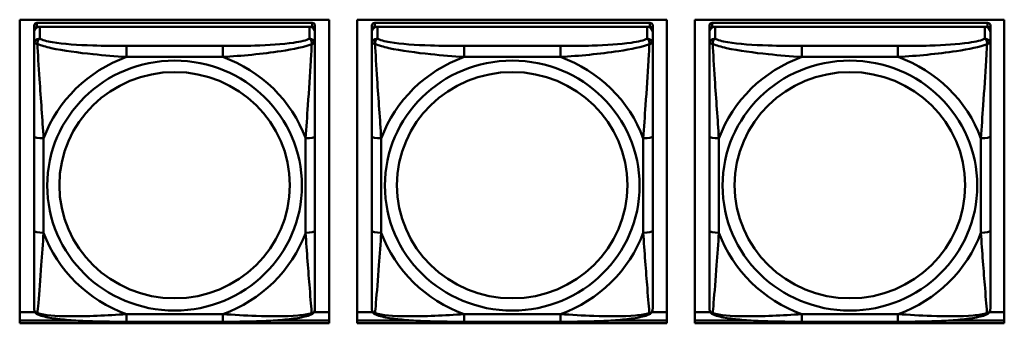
# Model space of a CAD drawing. Header units: inches. Extents: x 0.8 to 75.7, y -7.8 to 49.3.
# Tile 110 of 256: x 38.191 to 40.262, y 12.595 to 13.233. Entities that reach past the tile are written whole.
import ezdxf

# ---------------------------------------------------------------- set-up
doc = ezdxf.new("R2010")
doc.units = ezdxf.units.IN
doc.header["$MEASUREMENT"] = 0
doc.layers.add('Visible Edges(ROSSANSI)', color=7, linetype='Continuous', lineweight=50)
doc.layers.add('Visible Tangent Edges(ROSSANSI)', color=7, linetype='Continuous', lineweight=50)

msp = doc.modelspace()

# ---------------------------------------------------------------- linework, layer by layer
at = {"layer": 'Visible Edges(ROSSANSI)'}
for p, q in [((38.1914, 12.5946), (38.1914, 13.2333)), ((38.1914, 13.2333), (38.842, 13.2333)), ((38.842, 13.2333), (38.842, 12.5946)), ((38.9014, 12.5946), (38.9014, 13.2333)), ((38.9014, 13.2333), (39.552, 13.2333)), ((39.552, 13.2333), (39.552, 12.5946)), ((39.6114, 12.5946), (39.6114, 13.2333)), ((39.6114, 13.2333), (40.262, 13.2333)), ((40.262, 13.2333), (40.262, 12.5946)), ((38.2219, 13.2209), (38.2219, 13.2127)), ((38.2219, 13.2069), (38.2219, 13.2127)), ((38.8065, 13.2267), (38.2278, 13.2267)), ((38.2278, 13.2185), (38.8065, 13.2185)), ((38.8006, 13.2185), (38.2337, 13.2185)), ((38.8124, 13.2127), (38.8124, 13.2209)), ((38.8124, 13.2127), (38.8124, 13.2069)), ((38.9319, 13.2209), (38.9319, 13.2127)), ((38.9319, 13.2069), (38.9319, 13.2127)), ((39.5166, 13.2267), (38.9379, 13.2267)), ((38.9379, 13.2185), (39.5166, 13.2185)), ((39.5107, 13.2185), (38.9438, 13.2185)), ((39.5225, 13.2127), (39.5225, 13.2209)), ((39.5225, 13.2127), (39.5225, 13.2069)), ((39.642, 13.2209), (39.642, 13.2127)), ((39.642, 13.2069), (39.642, 13.2127)), ((40.2267, 13.2267), (39.6479, 13.2267)), ((39.6479, 13.2185), (40.2267, 13.2185)), ((40.2208, 13.2185), (39.6538, 13.2185)), ((40.2326, 13.2127), (40.2326, 13.2209)), ((40.2326, 13.2127), (40.2326, 13.2069)), ((38.2219, 13.2069), (38.2219, 13.1819)), ((38.8124, 13.1819), (38.8124, 13.2069)), ((38.9319, 13.2069), (38.9319, 13.1819)), ((39.5225, 13.1819), (39.5225, 13.2069)), ((39.642, 13.2069), (39.642, 13.1819)), ((40.2326, 13.1819), (40.2326, 13.2069)), ((38.2219, 12.9875), (38.2219, 12.7889)), ((38.8124, 12.7889), (38.8124, 12.9875)), ((38.9319, 12.9875), (38.9319, 12.7889)), ((39.5225, 12.7889), (39.5225, 12.9875)), ((39.642, 12.9875), (39.642, 12.7889)), ((40.2326, 12.7889), (40.2326, 12.9875)), ((38.1914, 12.6184), (38.2238, 12.6184)), ((38.8106, 12.6184), (38.842, 12.6184)), ((38.9014, 12.6184), (38.9338, 12.6184)), ((39.5206, 12.6184), (39.552, 12.6184)), ((39.6114, 12.6184), (39.6439, 12.6184)), ((40.2307, 12.6184), (40.262, 12.6184)), ((38.1914, 12.6007), (38.3058, 12.6007)), ((38.3058, 12.6007), (38.1914, 12.6007)), ((38.842, 12.5946), (38.1914, 12.5946)), ((38.6183, 12.5979), (38.416, 12.5979)), ((38.7285, 12.6007), (38.842, 12.6007)), ((38.842, 12.6007), (38.7285, 12.6007)), ((38.9014, 12.6007), (39.0159, 12.6007)), ((39.0159, 12.6007), (38.9014, 12.6007)), ((39.552, 12.5946), (38.9014, 12.5946)), ((39.3284, 12.5979), (39.1261, 12.5979)), ((39.4386, 12.6007), (39.552, 12.6007)), ((39.552, 12.6007), (39.4386, 12.6007)), ((39.6114, 12.6007), (39.7259, 12.6007)), ((39.7259, 12.6007), (39.6114, 12.6007)), ((40.262, 12.5946), (39.6114, 12.5946)), ((40.0384, 12.5979), (39.8361, 12.5979)), ((40.1486, 12.6007), (40.262, 12.6007)), ((40.262, 12.6007), (40.1486, 12.6007))]:
    msp.add_line(p, q, dxfattribs=at)
for centre, major_axis, start_param, end_param in [((38.2278, 13.2209), (-0.00591, 0), 4.712389, 6.283185), ((38.2337, 13.2069), (-0.0118, 0), 4.712389, 6.283185), ((38.2278, 13.2127), (-0.00591, 0), 4.712389, 6.283185), ((38.8006, 13.2069), (0.0118, 0), 0, 1.570796), ((38.8065, 13.2209), (0.00591, 0), 0, 1.570796), ((38.8065, 13.2127), (0.00591, 0), 0, 1.570796), ((38.9379, 13.2209), (-0.00591, 0), 4.712389, 6.283185), ((38.9438, 13.2069), (-0.0118, 0), 4.712389, 6.283185), ((38.9379, 13.2127), (-0.00591, 0), 4.712389, 6.283185), ((39.5107, 13.2069), (0.0118, 0), 0, 1.570796), ((39.5166, 13.2209), (0.00591, 0), 0, 1.570796), ((39.5166, 13.2127), (0.00591, 0), 0, 1.570796), ((39.6479, 13.2209), (-0.00591, 0), 4.712389, 6.283185), ((39.6538, 13.2069), (-0.0118, 0), 4.712389, 6.283185), ((39.6479, 13.2127), (-0.00591, 0), 4.712389, 6.283185), ((40.2208, 13.2069), (0.0118, 0), 0, 1.570796), ((40.2267, 13.2209), (0.00591, 0), 0, 1.570796), ((40.2267, 13.2127), (0.00591, 0), 0, 1.570796)]:
    msp.add_ellipse(centre, major_axis=major_axis, ratio=0.981793, start_param=start_param, end_param=end_param, dxfattribs=at)
for points, knots in [([(38.2219, 13.1819), (38.2219, 13.1728), (38.2219, 13.1576), (38.2219, 13.1404), (38.2219, 13.114), (38.2219, 13.0837), (38.2219, 13.0543), (38.2219, 13.0319), (38.2219, 13.0095), (38.2219, 12.9875)], [-0.7968224, -0.7968224, -0.7968224, -0.7968224, -0.6514613, -0.6514613, -0.6514613, -0.427691, -0.427691, -0.427691, -0.2569517, -0.2569517, -0.2569517, -0.2569517]), ([(38.8124, 12.9875), (38.8124, 13.0107), (38.8124, 13.0344), (38.8124, 13.0581), (38.8124, 13.0892), (38.8124, 13.1215), (38.8124, 13.1483), (38.8124, 13.1622), (38.8124, 13.1742), (38.8124, 13.1819)], [0.2569537, 0.2569537, 0.2569537, 0.2569537, 0.4371919, 0.4371919, 0.4371919, 0.6739428, 0.6739428, 0.6739428, 0.7963818, 0.7963818, 0.7963818, 0.7963818]), ([(38.9319, 13.1819), (38.9319, 13.1728), (38.9319, 13.1576), (38.9319, 13.1404), (38.9319, 13.114), (38.9319, 13.0837), (38.9319, 13.0543), (38.9319, 13.0319), (38.9319, 13.0095), (38.9319, 12.9875)], [-0.7968224, -0.7968224, -0.7968224, -0.7968224, -0.6514613, -0.6514613, -0.6514613, -0.427691, -0.427691, -0.427691, -0.2569517, -0.2569517, -0.2569517, -0.2569517]), ([(39.5225, 12.9875), (39.5225, 13.0107), (39.5225, 13.0344), (39.5225, 13.0581), (39.5225, 13.0892), (39.5225, 13.1215), (39.5225, 13.1483), (39.5225, 13.1622), (39.5225, 13.1742), (39.5225, 13.1819)], [0.2569537, 0.2569537, 0.2569537, 0.2569537, 0.4371919, 0.4371919, 0.4371919, 0.6739428, 0.6739428, 0.6739428, 0.7963818, 0.7963818, 0.7963818, 0.7963818]), ([(39.642, 13.1819), (39.642, 13.1728), (39.642, 13.1576), (39.642, 13.1404), (39.642, 13.114), (39.642, 13.0837), (39.642, 13.0543), (39.642, 13.0319), (39.642, 13.0095), (39.642, 12.9875)], [-0.7968224, -0.7968224, -0.7968224, -0.7968224, -0.6514613, -0.6514613, -0.6514613, -0.427691, -0.427691, -0.427691, -0.2569517, -0.2569517, -0.2569517, -0.2569517]), ([(40.2326, 12.9875), (40.2326, 13.0107), (40.2326, 13.0344), (40.2326, 13.0581), (40.2326, 13.0892), (40.2326, 13.1215), (40.2326, 13.1483), (40.2326, 13.1622), (40.2326, 13.1742), (40.2326, 13.1819)], [0.2569537, 0.2569537, 0.2569537, 0.2569537, 0.4371919, 0.4371919, 0.4371919, 0.6739428, 0.6739428, 0.6739428, 0.7963818, 0.7963818, 0.7963818, 0.7963818]), ([(38.2219, 12.7889), (38.2219, 12.7656), (38.2219, 12.7423), (38.2219, 12.7201), (38.2219, 12.6909), (38.2219, 12.6626), (38.2219, 12.6438), (38.2219, 12.634), (38.2219, 12.6272), (38.2219, 12.6253)], [0.2569537, 0.2569537, 0.2569537, 0.2569537, 0.4371919, 0.4371919, 0.4371919, 0.6739428, 0.6739428, 0.6739428, 0.7963818, 0.7963818, 0.7963818, 0.7963818]), ([(38.8124, 12.6253), (38.8124, 12.6275), (38.8124, 12.6367), (38.8124, 12.6495), (38.8124, 12.6691), (38.8124, 12.6959), (38.8124, 12.7236), (38.8124, 12.7448), (38.8124, 12.7669), (38.8124, 12.7889)], [-0.7968224, -0.7968224, -0.7968224, -0.7968224, -0.6514613, -0.6514613, -0.6514613, -0.427691, -0.427691, -0.427691, -0.2569517, -0.2569517, -0.2569517, -0.2569517]), ([(38.9319, 12.7889), (38.9319, 12.7656), (38.9319, 12.7423), (38.9319, 12.7201), (38.9319, 12.6909), (38.9319, 12.6626), (38.9319, 12.6438), (38.9319, 12.634), (38.9319, 12.6272), (38.9319, 12.6253)], [0.2569537, 0.2569537, 0.2569537, 0.2569537, 0.4371919, 0.4371919, 0.4371919, 0.6739428, 0.6739428, 0.6739428, 0.7963818, 0.7963818, 0.7963818, 0.7963818]), ([(39.5225, 12.6253), (39.5225, 12.6275), (39.5225, 12.6367), (39.5225, 12.6495), (39.5225, 12.6691), (39.5225, 12.6959), (39.5225, 12.7236), (39.5225, 12.7448), (39.5225, 12.7669), (39.5225, 12.7889)], [-0.7968224, -0.7968224, -0.7968224, -0.7968224, -0.6514613, -0.6514613, -0.6514613, -0.427691, -0.427691, -0.427691, -0.2569517, -0.2569517, -0.2569517, -0.2569517]), ([(39.642, 12.7889), (39.642, 12.7656), (39.642, 12.7423), (39.642, 12.7201), (39.642, 12.6909), (39.642, 12.6626), (39.642, 12.6438), (39.642, 12.634), (39.642, 12.6272), (39.642, 12.6253)], [0.2569537, 0.2569537, 0.2569537, 0.2569537, 0.4371919, 0.4371919, 0.4371919, 0.6739428, 0.6739428, 0.6739428, 0.7963818, 0.7963818, 0.7963818, 0.7963818]), ([(40.2326, 12.6253), (40.2326, 12.6275), (40.2326, 12.6367), (40.2326, 12.6495), (40.2326, 12.6691), (40.2326, 12.6959), (40.2326, 12.7236), (40.2326, 12.7448), (40.2326, 12.7669), (40.2326, 12.7889)], [-0.7968224, -0.7968224, -0.7968224, -0.7968224, -0.6514613, -0.6514613, -0.6514613, -0.427691, -0.427691, -0.427691, -0.2569517, -0.2569517, -0.2569517, -0.2569517]), ([(38.2299, 12.613), (38.2289, 12.6135), (38.2278, 12.6141), (38.2258, 12.6157), (38.2249, 12.6166), (38.2236, 12.6185), (38.2231, 12.6195), (38.2224, 12.6214), (38.2222, 12.6223), (38.2219, 12.6239), (38.2219, 12.6247), (38.2219, 12.6253)], [0.02510739, 0.02510739, 0.02510739, 0.02510739, 0.03073999, 0.03073999, 0.03637259, 0.03637259, 0.0420052, 0.0420052, 0.0476378, 0.0476378, 0.0532704, 0.0532704, 0.0532704, 0.0532704]), ([(38.416, 12.5979), (38.4025, 12.5979), (38.3888, 12.598), (38.3615, 12.5983), (38.3479, 12.5987), (38.3211, 12.5997), (38.3077, 12.6005), (38.2821, 12.6026), (38.2699, 12.6039), (38.2478, 12.6075), (38.2384, 12.6095), (38.2299, 12.613)], [0.2569517, 0.2569517, 0.2569517, 0.2569517, 0.3597049, 0.3597049, 0.4624581, 0.4624581, 0.5652112, 0.5652112, 0.6679644, 0.6679644, 0.7707176, 0.7707176, 0.7707176, 0.7707176]), ([(38.8044, 12.613), (38.796, 12.6096), (38.7865, 12.6075), (38.7644, 12.6039), (38.7522, 12.6026), (38.7265, 12.6005), (38.7132, 12.5997), (38.6864, 12.5987), (38.6728, 12.5983), (38.6455, 12.598), (38.6318, 12.5979), (38.6183, 12.5979)], [-0.7703505, -0.7703505, -0.7703505, -0.7703505, -0.6676711, -0.6676711, -0.5649918, -0.5649918, -0.4623124, -0.4623124, -0.3596331, -0.3596331, -0.2569537, -0.2569537, -0.2569537, -0.2569537]), ([(38.8044, 12.613), (38.8055, 12.6135), (38.8065, 12.6141), (38.8085, 12.6157), (38.8094, 12.6166), (38.8107, 12.6185), (38.8112, 12.6195), (38.8119, 12.6214), (38.8121, 12.6223), (38.8124, 12.6239), (38.8124, 12.6247), (38.8124, 12.6253)], [0.02510739, 0.02510739, 0.02510739, 0.02510739, 0.03073999, 0.03073999, 0.03637259, 0.03637259, 0.0420052, 0.0420052, 0.0476378, 0.0476378, 0.0532704, 0.0532704, 0.0532704, 0.0532704]), ([(38.94, 12.613), (38.9389, 12.6135), (38.9378, 12.6141), (38.9359, 12.6157), (38.935, 12.6166), (38.9336, 12.6185), (38.9332, 12.6195), (38.9324, 12.6214), (38.9322, 12.6223), (38.932, 12.6239), (38.9319, 12.6247), (38.9319, 12.6253)], [0.02510739, 0.02510739, 0.02510739, 0.02510739, 0.03073999, 0.03073999, 0.03637259, 0.03637259, 0.0420052, 0.0420052, 0.0476378, 0.0476378, 0.0532704, 0.0532704, 0.0532704, 0.0532704]), ([(39.1261, 12.5979), (39.1125, 12.5979), (39.0989, 12.598), (39.0716, 12.5983), (39.058, 12.5987), (39.0312, 12.5997), (39.0178, 12.6005), (38.9922, 12.6026), (38.98, 12.6039), (38.9579, 12.6075), (38.9484, 12.6095), (38.94, 12.613)], [0.2569517, 0.2569517, 0.2569517, 0.2569517, 0.3597049, 0.3597049, 0.4624581, 0.4624581, 0.5652112, 0.5652112, 0.6679644, 0.6679644, 0.7707176, 0.7707176, 0.7707176, 0.7707176]), ([(39.5145, 12.613), (39.506, 12.6096), (39.4965, 12.6075), (39.4745, 12.6039), (39.4623, 12.6026), (39.4366, 12.6005), (39.4233, 12.5997), (39.3965, 12.5987), (39.3829, 12.5983), (39.3556, 12.598), (39.3419, 12.5979), (39.3284, 12.5979)], [-0.7703505, -0.7703505, -0.7703505, -0.7703505, -0.6676711, -0.6676711, -0.5649918, -0.5649918, -0.4623124, -0.4623124, -0.3596331, -0.3596331, -0.2569537, -0.2569537, -0.2569537, -0.2569537]), ([(39.5145, 12.613), (39.5155, 12.6135), (39.5166, 12.6141), (39.5186, 12.6157), (39.5194, 12.6166), (39.5208, 12.6185), (39.5213, 12.6195), (39.522, 12.6214), (39.5222, 12.6223), (39.5225, 12.6239), (39.5225, 12.6247), (39.5225, 12.6253)], [0.02510739, 0.02510739, 0.02510739, 0.02510739, 0.03073999, 0.03073999, 0.03637259, 0.03637259, 0.0420052, 0.0420052, 0.0476378, 0.0476378, 0.0532704, 0.0532704, 0.0532704, 0.0532704]), ([(39.6501, 12.613), (39.649, 12.6135), (39.6479, 12.6141), (39.6459, 12.6157), (39.6451, 12.6166), (39.6437, 12.6185), (39.6432, 12.6195), (39.6425, 12.6214), (39.6423, 12.6223), (39.6421, 12.6239), (39.642, 12.6247), (39.642, 12.6253)], [0.02510739, 0.02510739, 0.02510739, 0.02510739, 0.03073999, 0.03073999, 0.03637259, 0.03637259, 0.0420052, 0.0420052, 0.0476378, 0.0476378, 0.0532704, 0.0532704, 0.0532704, 0.0532704]), ([(39.8361, 12.5979), (39.8226, 12.5979), (39.809, 12.598), (39.7817, 12.5983), (39.7681, 12.5987), (39.7412, 12.5997), (39.7279, 12.6005), (39.7022, 12.6026), (39.6901, 12.6039), (39.668, 12.6075), (39.6585, 12.6095), (39.6501, 12.613)], [0.2569517, 0.2569517, 0.2569517, 0.2569517, 0.3597049, 0.3597049, 0.4624581, 0.4624581, 0.5652112, 0.5652112, 0.6679644, 0.6679644, 0.7707176, 0.7707176, 0.7707176, 0.7707176]), ([(40.2245, 12.613), (40.2161, 12.6096), (40.2066, 12.6075), (40.1845, 12.6039), (40.1724, 12.6026), (40.1467, 12.6005), (40.1334, 12.5997), (40.1065, 12.5987), (40.0929, 12.5983), (40.0657, 12.598), (40.052, 12.5979), (40.0384, 12.5979)], [-0.7703505, -0.7703505, -0.7703505, -0.7703505, -0.6676711, -0.6676711, -0.5649918, -0.5649918, -0.4623124, -0.4623124, -0.3596331, -0.3596331, -0.2569537, -0.2569537, -0.2569537, -0.2569537]), ([(40.2245, 12.613), (40.2256, 12.6135), (40.2267, 12.6141), (40.2286, 12.6157), (40.2295, 12.6166), (40.2309, 12.6185), (40.2314, 12.6195), (40.2321, 12.6214), (40.2323, 12.6223), (40.2325, 12.6239), (40.2326, 12.6247), (40.2326, 12.6253)], [0.02510739, 0.02510739, 0.02510739, 0.02510739, 0.03073999, 0.03073999, 0.03637259, 0.03637259, 0.0420052, 0.0420052, 0.0476378, 0.0476378, 0.0532704, 0.0532704, 0.0532704, 0.0532704])]:
    msp.add_open_spline(points, degree=3, knots=knots, dxfattribs=at)
at = {"layer": 'Visible Tangent Edges(ROSSANSI)'}
for p, q in [((38.2278, 13.2185), (38.2278, 13.2267)), ((38.2337, 13.1935), (38.2337, 13.2185)), ((38.8006, 13.2185), (38.8006, 13.1935)), ((38.8065, 13.2267), (38.8065, 13.2185)), ((38.9379, 13.2185), (38.9379, 13.2267)), ((38.9438, 13.1935), (38.9438, 13.2185)), ((39.5107, 13.2185), (39.5107, 13.1935)), ((39.5166, 13.2267), (39.5166, 13.2185)), ((39.6479, 13.2185), (39.6479, 13.2267)), ((39.6538, 13.1935), (39.6538, 13.2185)), ((40.2208, 13.2185), (40.2208, 13.1935)), ((40.2267, 13.2267), (40.2267, 13.2185)), ((38.416, 13.1781), (38.416, 13.155)), ((38.6183, 13.1781), (38.416, 13.1781)), ((38.6183, 13.1781), (38.6183, 13.155)), ((39.1261, 13.1781), (39.1261, 13.155)), ((39.3284, 13.1781), (39.1261, 13.1781)), ((39.3284, 13.1781), (39.3284, 13.155)), ((39.8361, 13.1781), (39.8361, 13.155)), ((40.0384, 13.1781), (39.8361, 13.1781)), ((40.0384, 13.1781), (40.0384, 13.155)), ((38.416, 13.155), (38.6183, 13.155)), ((39.1261, 13.155), (39.3284, 13.155)), ((39.8361, 13.155), (40.0384, 13.155)), ((38.2416, 12.7851), (38.2416, 12.9837)), ((38.7927, 12.9837), (38.7927, 12.7851)), ((38.9516, 12.7851), (38.9516, 12.9837)), ((39.5028, 12.9837), (39.5028, 12.7851)), ((39.6617, 12.7851), (39.6617, 12.9837)), ((40.2129, 12.9837), (40.2129, 12.7851)), ((38.6183, 12.6139), (38.416, 12.6139)), ((38.416, 12.5979), (38.416, 12.6139)), ((38.6183, 12.5979), (38.6183, 12.6139)), ((39.3284, 12.6139), (39.1261, 12.6139)), ((39.1261, 12.5979), (39.1261, 12.6139)), ((39.3284, 12.5979), (39.3284, 12.6139)), ((40.0384, 12.6139), (39.8361, 12.6139)), ((39.8361, 12.5979), (39.8361, 12.6139)), ((40.0384, 12.5979), (40.0384, 12.6139))]:
    msp.add_line(p, q, dxfattribs=at)
for centre, major_axis, ratio, start_param, end_param in [((38.2337, 13.1819), (-0.0118, 0), 0.981793, 4.712389, 6.283185), ((38.8006, 13.1819), (0.0118, 0), 0.981793, 0, 1.570796), ((38.9438, 13.1819), (-0.0118, 0), 0.981793, 4.712389, 6.283185), ((39.5107, 13.1819), (0.0118, 0), 0.981793, 0, 1.570796), ((39.6538, 13.1819), (-0.0118, 0), 0.981793, 4.712389, 6.283185), ((40.2208, 13.1819), (0.0118, 0), 0.981793, 0, 1.570796), ((38.5172, 12.8844), (-0.2936, 0), 0.981793, 5.064156, 5.931419), ((38.5172, 12.8844), (0.2936, 0), 0.981793, 0.351767, 1.21903), ((39.2272, 12.8844), (-0.2936, 0), 0.981793, 5.064156, 5.931419), ((39.2272, 12.8844), (0.2936, 0), 0.981793, 0.351767, 1.21903), ((39.9373, 12.8844), (-0.2936, 0), 0.981793, 5.064156, 5.931419), ((39.9373, 12.8844), (0.2936, 0), 0.981793, 0.351767, 1.21903), ((38.2416, 12.9875), (-0.0197, 0), 0.189952, 0, 1.570796), ((38.7927, 12.9875), (0.0197, 0), 0.189952, 4.712389, 6.283185), ((38.9516, 12.9875), (-0.0197, 0), 0.189952, 0, 1.570796), ((39.5028, 12.9875), (0.0197, 0), 0.189952, 4.712389, 6.283185), ((39.6617, 12.9875), (-0.0197, 0), 0.189952, 0, 1.570796), ((40.2129, 12.9875), (0.0197, 0), 0.189952, 4.712389, 6.283185), ((38.2416, 12.7889), (-0.0197, 0), 0.189952, 0, 1.570796), ((38.5172, 12.8844), (-0.2936, 0), 0.981793, 0.351767, 1.21903), ((38.5172, 12.8844), (0.2936, 0), 0.981793, 5.064156, 5.931419), ((38.7927, 12.7889), (0.0197, 0), 0.189952, 4.712389, 6.283185), ((38.9516, 12.7889), (-0.0197, 0), 0.189952, 0, 1.570796), ((39.2272, 12.8844), (-0.2936, 0), 0.981793, 0.351767, 1.21903), ((39.2272, 12.8844), (0.2936, 0), 0.981793, 5.064156, 5.931419), ((39.5028, 12.7889), (0.0197, 0), 0.189952, 4.712389, 6.283185), ((39.6617, 12.7889), (-0.0197, 0), 0.189952, 0, 1.570796), ((39.9373, 12.8844), (-0.2936, 0), 0.981793, 0.351767, 1.21903), ((39.9373, 12.8844), (0.2936, 0), 0.981793, 5.064156, 5.931419), ((40.2129, 12.7889), (0.0197, 0), 0.189952, 4.712389, 6.283185)]:
    msp.add_ellipse(centre, major_axis=major_axis, ratio=ratio, start_param=start_param, end_param=end_param, dxfattribs=at)
for centre, major_axis in [((38.5172, 12.8844), (-0.2678, 0)), ((39.2272, 12.8844), (-0.2678, 0)), ((39.9373, 12.8844), (-0.2678, 0)), ((38.5172, 12.8852), (-0.2424, 0)), ((39.2272, 12.8852), (-0.2424, 0)), ((39.9373, 12.8852), (-0.2424, 0))]:
    msp.add_ellipse(centre, major_axis=major_axis, ratio=0.981793, dxfattribs=at)
for points, knots in [([(38.2287, 13.182), (38.2287, 13.1831), (38.2288, 13.1842), (38.229, 13.1862), (38.2292, 13.1872), (38.2296, 13.1886), (38.2298, 13.1891), (38.2302, 13.1898), (38.2303, 13.19), (38.2306, 13.1906), (38.2308, 13.1909), (38.2314, 13.1917), (38.2318, 13.1921), (38.2327, 13.1929), (38.2332, 13.1933), (38.2337, 13.1935)], [-0.00023197, -0.00023197, -0.00023197, -0.00023197, 0.00913095, 0.00913095, 0.01983142, 0.01983142, 0.02651922, 0.02651922, 0.02986312, 0.02986312, 0.03521335, 0.03521335, 0.04377373, 0.04377373, 0.0532704, 0.0532704, 0.0532704, 0.0532704]), ([(38.416, 13.1781), (38.3924, 13.1781), (38.3684, 13.1782), (38.345, 13.179), (38.3143, 13.18), (38.2834, 13.182), (38.2602, 13.1859), (38.2482, 13.188), (38.2386, 13.1906), (38.2337, 13.1935)], [0.2569537, 0.2569537, 0.2569537, 0.2569537, 0.4371919, 0.4371919, 0.4371919, 0.6739428, 0.6739428, 0.6739428, 0.7963818, 0.7963818, 0.7963818, 0.7963818]), ([(38.8006, 13.1935), (38.7949, 13.1901), (38.7824, 13.1871), (38.7672, 13.1848), (38.7438, 13.1814), (38.7146, 13.1797), (38.6856, 13.1789), (38.6634, 13.1782), (38.6407, 13.1781), (38.6183, 13.1781)], [-0.7968224, -0.7968224, -0.7968224, -0.7968224, -0.6514613, -0.6514613, -0.6514613, -0.427691, -0.427691, -0.427691, -0.2569517, -0.2569517, -0.2569517, -0.2569517]), ([(38.8006, 13.1935), (38.8012, 13.1933), (38.8017, 13.1929), (38.8025, 13.1921), (38.8029, 13.1917), (38.8035, 13.1909), (38.8037, 13.1906), (38.804, 13.19), (38.8042, 13.1898), (38.8045, 13.1891), (38.8047, 13.1886), (38.8051, 13.1872), (38.8053, 13.1862), (38.8056, 13.1842), (38.8056, 13.1831), (38.8056, 13.182)], [-0.0532704, -0.0532704, -0.0532704, -0.0532704, -0.04377373, -0.04377373, -0.03521335, -0.03521335, -0.02986312, -0.02986312, -0.02651922, -0.02651922, -0.01983142, -0.01983142, -0.00913095, -0.00913095, 0.00023197, 0.00023197, 0.00023197, 0.00023197]), ([(38.9388, 13.182), (38.9388, 13.1831), (38.9388, 13.1842), (38.9391, 13.1862), (38.9393, 13.1872), (38.9397, 13.1886), (38.9399, 13.1891), (38.9402, 13.1898), (38.9403, 13.19), (38.9407, 13.1906), (38.9409, 13.1909), (38.9414, 13.1917), (38.9418, 13.1921), (38.9427, 13.1929), (38.9432, 13.1933), (38.9438, 13.1935)], [-0.00023197, -0.00023197, -0.00023197, -0.00023197, 0.00913095, 0.00913095, 0.01983142, 0.01983142, 0.02651922, 0.02651922, 0.02986312, 0.02986312, 0.03521335, 0.03521335, 0.04377373, 0.04377373, 0.0532704, 0.0532704, 0.0532704, 0.0532704]), ([(39.1261, 13.1781), (39.1024, 13.1781), (39.0784, 13.1782), (39.0551, 13.179), (39.0244, 13.18), (38.9935, 13.182), (38.9703, 13.1859), (38.9582, 13.188), (38.9486, 13.1906), (38.9438, 13.1935)], [0.2569537, 0.2569537, 0.2569537, 0.2569537, 0.4371919, 0.4371919, 0.4371919, 0.6739428, 0.6739428, 0.6739428, 0.7963818, 0.7963818, 0.7963818, 0.7963818]), ([(39.5107, 13.1935), (39.505, 13.1901), (39.4925, 13.1871), (39.4772, 13.1848), (39.4538, 13.1814), (39.4247, 13.1797), (39.3956, 13.1789), (39.3734, 13.1782), (39.3508, 13.1781), (39.3284, 13.1781)], [-0.7968224, -0.7968224, -0.7968224, -0.7968224, -0.6514613, -0.6514613, -0.6514613, -0.427691, -0.427691, -0.427691, -0.2569517, -0.2569517, -0.2569517, -0.2569517]), ([(39.5107, 13.1935), (39.5112, 13.1933), (39.5117, 13.1929), (39.5126, 13.1921), (39.513, 13.1917), (39.5136, 13.1909), (39.5138, 13.1906), (39.5141, 13.19), (39.5142, 13.1898), (39.5145, 13.1891), (39.5147, 13.1886), (39.5152, 13.1872), (39.5154, 13.1862), (39.5156, 13.1842), (39.5157, 13.1831), (39.5156, 13.182)], [-0.0532704, -0.0532704, -0.0532704, -0.0532704, -0.04377373, -0.04377373, -0.03521335, -0.03521335, -0.02986312, -0.02986312, -0.02651922, -0.02651922, -0.01983142, -0.01983142, -0.00913095, -0.00913095, 0.00023197, 0.00023197, 0.00023197, 0.00023197]), ([(39.6489, 13.182), (39.6489, 13.1831), (39.6489, 13.1842), (39.6491, 13.1862), (39.6493, 13.1872), (39.6498, 13.1886), (39.65, 13.1891), (39.6503, 13.1898), (39.6504, 13.19), (39.6507, 13.1906), (39.6509, 13.1909), (39.6515, 13.1917), (39.6519, 13.1921), (39.6528, 13.1929), (39.6533, 13.1933), (39.6538, 13.1935)], [-0.00023197, -0.00023197, -0.00023197, -0.00023197, 0.00913095, 0.00913095, 0.01983142, 0.01983142, 0.02651922, 0.02651922, 0.02986312, 0.02986312, 0.03521335, 0.03521335, 0.04377373, 0.04377373, 0.0532704, 0.0532704, 0.0532704, 0.0532704]), ([(39.8361, 13.1781), (39.8125, 13.1781), (39.7885, 13.1782), (39.7651, 13.179), (39.7344, 13.18), (39.7036, 13.182), (39.6803, 13.1859), (39.6683, 13.188), (39.6587, 13.1906), (39.6538, 13.1935)], [0.2569537, 0.2569537, 0.2569537, 0.2569537, 0.4371919, 0.4371919, 0.4371919, 0.6739428, 0.6739428, 0.6739428, 0.7963818, 0.7963818, 0.7963818, 0.7963818]), ([(40.2208, 13.1935), (40.215, 13.1901), (40.2025, 13.1871), (40.1873, 13.1848), (40.1639, 13.1814), (40.1348, 13.1797), (40.1057, 13.1789), (40.0835, 13.1782), (40.0608, 13.1781), (40.0384, 13.1781)], [-0.7968224, -0.7968224, -0.7968224, -0.7968224, -0.6514613, -0.6514613, -0.6514613, -0.427691, -0.427691, -0.427691, -0.2569517, -0.2569517, -0.2569517, -0.2569517]), ([(40.2208, 13.1935), (40.2213, 13.1933), (40.2218, 13.1929), (40.2227, 13.1921), (40.2231, 13.1917), (40.2236, 13.1909), (40.2239, 13.1906), (40.2242, 13.19), (40.2243, 13.1898), (40.2246, 13.1891), (40.2248, 13.1886), (40.2252, 13.1872), (40.2255, 13.1862), (40.2257, 13.1842), (40.2257, 13.1831), (40.2257, 13.182)], [-0.0532704, -0.0532704, -0.0532704, -0.0532704, -0.04377373, -0.04377373, -0.03521335, -0.03521335, -0.02986312, -0.02986312, -0.02651922, -0.02651922, -0.01983142, -0.01983142, -0.00913095, -0.00913095, 0.00023197, 0.00023197, 0.00023197, 0.00023197]), ([(38.2219, 13.1819), (38.2219, 13.1822), (38.2219, 13.1824), (38.2222, 13.1828), (38.2224, 13.1829), (38.2228, 13.183), (38.2229, 13.1831), (38.2232, 13.1831), (38.2234, 13.1831), (38.2238, 13.1832), (38.2241, 13.1832), (38.225, 13.1831), (38.2257, 13.1829), (38.2271, 13.1826), (38.2279, 13.1823), (38.2287, 13.182)], [-0.0532704, -0.0532704, -0.0532704, -0.0532704, -0.04377373, -0.04377373, -0.03521335, -0.03521335, -0.02986312, -0.02986312, -0.02651922, -0.02651922, -0.01983142, -0.01983142, -0.00913095, -0.00913095, 0.00023197, 0.00023197, 0.00023197, 0.00023197]), ([(38.2287, 13.182), (38.2364, 13.1791), (38.2464, 13.1762), (38.2834, 13.168), (38.3152, 13.1638), (38.3694, 13.1582), (38.3926, 13.1563), (38.416, 13.155)], [-0.7478145, -0.7478145, -0.7478145, -0.7478145, -0.6493253, -0.6493253, -0.427691, -0.427691, -0.2569537, -0.2569537, -0.2569537, -0.2569537]), ([(38.2416, 12.9837), (38.2392, 13.0234), (38.2359, 13.0656), (38.2313, 13.1356), (38.2297, 13.1631), (38.2287, 13.182)], [0.2569517, 0.2569517, 0.2569517, 0.2569517, 0.5559983, 0.5559983, 0.7482818, 0.7482818, 0.7482818, 0.7482818]), ([(38.6183, 13.155), (38.6588, 13.1573), (38.7012, 13.1611), (38.7668, 13.1712), (38.7912, 13.1762), (38.8056, 13.182)], [0.2569517, 0.2569517, 0.2569517, 0.2569517, 0.5559983, 0.5559983, 0.7482818, 0.7482818, 0.7482818, 0.7482818]), ([(38.8056, 13.182), (38.8051, 13.1721), (38.8044, 13.16), (38.802, 13.1179), (38.7997, 13.0847), (38.7958, 13.0297), (38.7942, 13.0066), (38.7927, 12.9837)], [-0.7478145, -0.7478145, -0.7478145, -0.7478145, -0.6493253, -0.6493253, -0.427691, -0.427691, -0.2569537, -0.2569537, -0.2569537, -0.2569537]), ([(38.8056, 13.182), (38.8064, 13.1823), (38.8072, 13.1826), (38.8086, 13.1829), (38.8093, 13.1831), (38.8102, 13.1832), (38.8105, 13.1832), (38.8109, 13.1831), (38.8111, 13.1831), (38.8114, 13.1831), (38.8116, 13.183), (38.8119, 13.1829), (38.8121, 13.1828), (38.8124, 13.1824), (38.8124, 13.1822), (38.8124, 13.1819)], [-0.00023197, -0.00023197, -0.00023197, -0.00023197, 0.00913095, 0.00913095, 0.01983142, 0.01983142, 0.02651922, 0.02651922, 0.02986312, 0.02986312, 0.03521335, 0.03521335, 0.04377373, 0.04377373, 0.0532704, 0.0532704, 0.0532704, 0.0532704]), ([(38.9319, 13.1819), (38.9319, 13.1822), (38.932, 13.1824), (38.9323, 13.1828), (38.9324, 13.1829), (38.9328, 13.183), (38.933, 13.1831), (38.9333, 13.1831), (38.9334, 13.1831), (38.9339, 13.1832), (38.9342, 13.1832), (38.9351, 13.1831), (38.9358, 13.1829), (38.9372, 13.1826), (38.938, 13.1823), (38.9388, 13.182)], [-0.0532704, -0.0532704, -0.0532704, -0.0532704, -0.04377373, -0.04377373, -0.03521335, -0.03521335, -0.02986312, -0.02986312, -0.02651922, -0.02651922, -0.01983142, -0.01983142, -0.00913095, -0.00913095, 0.00023197, 0.00023197, 0.00023197, 0.00023197]), ([(38.9388, 13.182), (38.9465, 13.1791), (38.9565, 13.1762), (38.9935, 13.168), (39.0252, 13.1638), (39.0795, 13.1582), (39.1027, 13.1563), (39.1261, 13.155)], [-0.7478145, -0.7478145, -0.7478145, -0.7478145, -0.6493253, -0.6493253, -0.427691, -0.427691, -0.2569537, -0.2569537, -0.2569537, -0.2569537]), ([(38.9516, 12.9837), (38.9492, 13.0234), (38.9459, 13.0656), (38.9413, 13.1356), (38.9397, 13.1631), (38.9388, 13.182)], [0.2569517, 0.2569517, 0.2569517, 0.2569517, 0.5559983, 0.5559983, 0.7482818, 0.7482818, 0.7482818, 0.7482818]), ([(39.3284, 13.155), (39.3688, 13.1573), (39.4112, 13.1611), (39.4769, 13.1712), (39.5013, 13.1762), (39.5156, 13.182)], [0.2569517, 0.2569517, 0.2569517, 0.2569517, 0.5559983, 0.5559983, 0.7482818, 0.7482818, 0.7482818, 0.7482818]), ([(39.5156, 13.182), (39.5152, 13.1721), (39.5145, 13.16), (39.512, 13.1179), (39.5098, 13.0847), (39.5059, 13.0297), (39.5042, 13.0066), (39.5028, 12.9837)], [-0.7478145, -0.7478145, -0.7478145, -0.7478145, -0.6493253, -0.6493253, -0.427691, -0.427691, -0.2569537, -0.2569537, -0.2569537, -0.2569537]), ([(39.5156, 13.182), (39.5165, 13.1823), (39.5172, 13.1826), (39.5187, 13.1829), (39.5194, 13.1831), (39.5203, 13.1832), (39.5206, 13.1832), (39.521, 13.1831), (39.5211, 13.1831), (39.5214, 13.1831), (39.5216, 13.183), (39.522, 13.1829), (39.5222, 13.1828), (39.5224, 13.1824), (39.5225, 13.1822), (39.5225, 13.1819)], [-0.00023197, -0.00023197, -0.00023197, -0.00023197, 0.00913095, 0.00913095, 0.01983142, 0.01983142, 0.02651922, 0.02651922, 0.02986312, 0.02986312, 0.03521335, 0.03521335, 0.04377373, 0.04377373, 0.0532704, 0.0532704, 0.0532704, 0.0532704]), ([(39.642, 13.1819), (39.642, 13.1822), (39.6421, 13.1824), (39.6423, 13.1828), (39.6425, 13.1829), (39.6429, 13.183), (39.6431, 13.1831), (39.6434, 13.1831), (39.6435, 13.1831), (39.6439, 13.1832), (39.6442, 13.1832), (39.6452, 13.1831), (39.6458, 13.1829), (39.6473, 13.1826), (39.648, 13.1823), (39.6489, 13.182)], [-0.0532704, -0.0532704, -0.0532704, -0.0532704, -0.04377373, -0.04377373, -0.03521335, -0.03521335, -0.02986312, -0.02986312, -0.02651922, -0.02651922, -0.01983142, -0.01983142, -0.00913095, -0.00913095, 0.00023197, 0.00023197, 0.00023197, 0.00023197]), ([(39.6489, 13.182), (39.6565, 13.1791), (39.6665, 13.1762), (39.7036, 13.168), (39.7353, 13.1638), (39.7895, 13.1582), (39.8128, 13.1563), (39.8361, 13.155)], [-0.7478145, -0.7478145, -0.7478145, -0.7478145, -0.6493253, -0.6493253, -0.427691, -0.427691, -0.2569537, -0.2569537, -0.2569537, -0.2569537]), ([(39.6617, 12.9837), (39.6593, 13.0234), (39.656, 13.0656), (39.6514, 13.1356), (39.6498, 13.1631), (39.6489, 13.182)], [0.2569517, 0.2569517, 0.2569517, 0.2569517, 0.5559983, 0.5559983, 0.7482818, 0.7482818, 0.7482818, 0.7482818]), ([(40.0384, 13.155), (40.0789, 13.1573), (40.1213, 13.1611), (40.1869, 13.1712), (40.2114, 13.1762), (40.2257, 13.182)], [0.2569517, 0.2569517, 0.2569517, 0.2569517, 0.5559983, 0.5559983, 0.7482818, 0.7482818, 0.7482818, 0.7482818]), ([(40.2257, 13.182), (40.2252, 13.1721), (40.2246, 13.16), (40.2221, 13.1179), (40.2198, 13.0847), (40.2159, 13.0297), (40.2143, 13.0066), (40.2129, 12.9837)], [-0.7478145, -0.7478145, -0.7478145, -0.7478145, -0.6493253, -0.6493253, -0.427691, -0.427691, -0.2569537, -0.2569537, -0.2569537, -0.2569537]), ([(40.2257, 13.182), (40.2266, 13.1823), (40.2273, 13.1826), (40.2288, 13.1829), (40.2294, 13.1831), (40.2303, 13.1832), (40.2307, 13.1832), (40.2311, 13.1831), (40.2312, 13.1831), (40.2315, 13.1831), (40.2317, 13.183), (40.2321, 13.1829), (40.2322, 13.1828), (40.2325, 13.1824), (40.2326, 13.1822), (40.2326, 13.1819)], [-0.00023197, -0.00023197, -0.00023197, -0.00023197, 0.00913095, 0.00913095, 0.01983142, 0.01983142, 0.02651922, 0.02651922, 0.02986312, 0.02986312, 0.03521335, 0.03521335, 0.04377373, 0.04377373, 0.0532704, 0.0532704, 0.0532704, 0.0532704]), ([(38.2287, 12.6157), (38.2292, 12.6207), (38.2299, 12.6283), (38.2324, 12.6589), (38.2346, 12.6881), (38.2385, 12.7396), (38.2402, 12.7621), (38.2416, 12.7851)], [-0.7478145, -0.7478145, -0.7478145, -0.7478145, -0.6493253, -0.6493253, -0.427691, -0.427691, -0.2569537, -0.2569537, -0.2569537, -0.2569537]), ([(38.7927, 12.7851), (38.7951, 12.7454), (38.7984, 12.7043), (38.8031, 12.6454), (38.8047, 12.6249), (38.8056, 12.6157)], [0.2569517, 0.2569517, 0.2569517, 0.2569517, 0.5559983, 0.5559983, 0.7482818, 0.7482818, 0.7482818, 0.7482818]), ([(38.9388, 12.6157), (38.9393, 12.6207), (38.9399, 12.6283), (38.9424, 12.6589), (38.9447, 12.6881), (38.9486, 12.7396), (38.9502, 12.7621), (38.9516, 12.7851)], [-0.7478145, -0.7478145, -0.7478145, -0.7478145, -0.6493253, -0.6493253, -0.427691, -0.427691, -0.2569537, -0.2569537, -0.2569537, -0.2569537]), ([(39.5028, 12.7851), (39.5052, 12.7454), (39.5085, 12.7043), (39.5131, 12.6454), (39.5147, 12.6249), (39.5156, 12.6157)], [0.2569517, 0.2569517, 0.2569517, 0.2569517, 0.5559983, 0.5559983, 0.7482818, 0.7482818, 0.7482818, 0.7482818]), ([(39.6489, 12.6157), (39.6494, 12.6207), (39.65, 12.6283), (39.6525, 12.6589), (39.6548, 12.6881), (39.6587, 12.7396), (39.6603, 12.7621), (39.6617, 12.7851)], [-0.7478145, -0.7478145, -0.7478145, -0.7478145, -0.6493253, -0.6493253, -0.427691, -0.427691, -0.2569537, -0.2569537, -0.2569537, -0.2569537]), ([(40.2129, 12.7851), (40.2153, 12.7454), (40.2186, 12.7043), (40.2232, 12.6454), (40.2248, 12.6249), (40.2257, 12.6157)], [0.2569517, 0.2569517, 0.2569517, 0.2569517, 0.5559983, 0.5559983, 0.7482818, 0.7482818, 0.7482818, 0.7482818]), ([(38.2287, 12.6157), (38.2279, 12.6159), (38.2271, 12.6163), (38.2257, 12.6171), (38.225, 12.6176), (38.2241, 12.6186), (38.2238, 12.619), (38.2234, 12.6196), (38.2232, 12.6198), (38.2229, 12.6204), (38.2228, 12.6208), (38.2224, 12.6217), (38.2222, 12.6224), (38.2219, 12.6238), (38.2219, 12.6245), (38.2219, 12.6253)], [-0.00023197, -0.00023197, -0.00023197, -0.00023197, 0.00913095, 0.00913095, 0.01983142, 0.01983142, 0.02651922, 0.02651922, 0.02986312, 0.02986312, 0.03521335, 0.03521335, 0.04377373, 0.04377373, 0.0532704, 0.0532704, 0.0532704, 0.0532704]), ([(38.2299, 12.613), (38.2298, 12.6131), (38.2296, 12.6132), (38.2292, 12.6135), (38.229, 12.6139), (38.2288, 12.6147), (38.2287, 12.6151), (38.2287, 12.6157)], [-0.02510739, -0.02510739, -0.02510739, -0.02510739, -0.01983142, -0.01983142, -0.00913095, -0.00913095, 0.00023197, 0.00023197, 0.00023197, 0.00023197]), ([(38.416, 12.6139), (38.3755, 12.6115), (38.3332, 12.6088), (38.2675, 12.6098), (38.2431, 12.6117), (38.2287, 12.6157)], [0.2569517, 0.2569517, 0.2569517, 0.2569517, 0.5559983, 0.5559983, 0.7482818, 0.7482818, 0.7482818, 0.7482818]), ([(38.8056, 12.6157), (38.7979, 12.6137), (38.7879, 12.6121), (38.7509, 12.6088), (38.7192, 12.609), (38.6649, 12.6111), (38.6417, 12.6124), (38.6183, 12.6139)], [-0.7478145, -0.7478145, -0.7478145, -0.7478145, -0.6493253, -0.6493253, -0.427691, -0.427691, -0.2569537, -0.2569537, -0.2569537, -0.2569537]), ([(38.8056, 12.6157), (38.8056, 12.6151), (38.8056, 12.6147), (38.8053, 12.6139), (38.8051, 12.6135), (38.8047, 12.6132), (38.8046, 12.6131), (38.8044, 12.613)], [-0.00023197, -0.00023197, -0.00023197, -0.00023197, 0.00913095, 0.00913095, 0.01983142, 0.01983142, 0.02510739, 0.02510739, 0.02510739, 0.02510739]), ([(38.8124, 12.6253), (38.8124, 12.6245), (38.8124, 12.6238), (38.8121, 12.6224), (38.8119, 12.6217), (38.8116, 12.6208), (38.8114, 12.6204), (38.8111, 12.6198), (38.8109, 12.6196), (38.8105, 12.619), (38.8102, 12.6186), (38.8093, 12.6176), (38.8086, 12.6171), (38.8072, 12.6163), (38.8064, 12.6159), (38.8056, 12.6157)], [-0.0532704, -0.0532704, -0.0532704, -0.0532704, -0.04377373, -0.04377373, -0.03521335, -0.03521335, -0.02986312, -0.02986312, -0.02651922, -0.02651922, -0.01983142, -0.01983142, -0.00913095, -0.00913095, 0.00023197, 0.00023197, 0.00023197, 0.00023197]), ([(38.9388, 12.6157), (38.938, 12.6159), (38.9372, 12.6163), (38.9358, 12.6171), (38.9351, 12.6176), (38.9342, 12.6186), (38.9339, 12.619), (38.9334, 12.6196), (38.9333, 12.6198), (38.933, 12.6204), (38.9328, 12.6208), (38.9324, 12.6217), (38.9323, 12.6224), (38.932, 12.6238), (38.9319, 12.6245), (38.9319, 12.6253)], [-0.00023197, -0.00023197, -0.00023197, -0.00023197, 0.00913095, 0.00913095, 0.01983142, 0.01983142, 0.02651922, 0.02651922, 0.02986312, 0.02986312, 0.03521335, 0.03521335, 0.04377373, 0.04377373, 0.0532704, 0.0532704, 0.0532704, 0.0532704]), ([(38.94, 12.613), (38.9398, 12.6131), (38.9397, 12.6132), (38.9393, 12.6135), (38.9391, 12.6139), (38.9388, 12.6147), (38.9388, 12.6151), (38.9388, 12.6157)], [-0.02510739, -0.02510739, -0.02510739, -0.02510739, -0.01983142, -0.01983142, -0.00913095, -0.00913095, 0.00023197, 0.00023197, 0.00023197, 0.00023197]), ([(39.1261, 12.6139), (39.0856, 12.6115), (39.0432, 12.6088), (38.9776, 12.6098), (38.9532, 12.6117), (38.9388, 12.6157)], [0.2569517, 0.2569517, 0.2569517, 0.2569517, 0.5559983, 0.5559983, 0.7482818, 0.7482818, 0.7482818, 0.7482818]), ([(39.5156, 12.6157), (39.508, 12.6137), (39.498, 12.6121), (39.4609, 12.6088), (39.4292, 12.609), (39.375, 12.6111), (39.3517, 12.6124), (39.3284, 12.6139)], [-0.7478145, -0.7478145, -0.7478145, -0.7478145, -0.6493253, -0.6493253, -0.427691, -0.427691, -0.2569537, -0.2569537, -0.2569537, -0.2569537]), ([(39.5156, 12.6157), (39.5157, 12.6151), (39.5156, 12.6147), (39.5154, 12.6139), (39.5152, 12.6135), (39.5148, 12.6132), (39.5146, 12.6131), (39.5145, 12.613)], [-0.00023197, -0.00023197, -0.00023197, -0.00023197, 0.00913095, 0.00913095, 0.01983142, 0.01983142, 0.02510739, 0.02510739, 0.02510739, 0.02510739]), ([(39.5225, 12.6253), (39.5225, 12.6245), (39.5224, 12.6238), (39.5222, 12.6224), (39.522, 12.6217), (39.5216, 12.6208), (39.5214, 12.6204), (39.5211, 12.6198), (39.521, 12.6196), (39.5206, 12.619), (39.5203, 12.6186), (39.5194, 12.6176), (39.5187, 12.6171), (39.5172, 12.6163), (39.5165, 12.6159), (39.5156, 12.6157)], [-0.0532704, -0.0532704, -0.0532704, -0.0532704, -0.04377373, -0.04377373, -0.03521335, -0.03521335, -0.02986312, -0.02986312, -0.02651922, -0.02651922, -0.01983142, -0.01983142, -0.00913095, -0.00913095, 0.00023197, 0.00023197, 0.00023197, 0.00023197]), ([(39.6489, 12.6157), (39.648, 12.6159), (39.6473, 12.6163), (39.6458, 12.6171), (39.6452, 12.6176), (39.6442, 12.6186), (39.6439, 12.619), (39.6435, 12.6196), (39.6434, 12.6198), (39.6431, 12.6204), (39.6429, 12.6208), (39.6425, 12.6217), (39.6423, 12.6224), (39.6421, 12.6238), (39.642, 12.6245), (39.642, 12.6253)], [-0.00023197, -0.00023197, -0.00023197, -0.00023197, 0.00913095, 0.00913095, 0.01983142, 0.01983142, 0.02651922, 0.02651922, 0.02986312, 0.02986312, 0.03521335, 0.03521335, 0.04377373, 0.04377373, 0.0532704, 0.0532704, 0.0532704, 0.0532704]), ([(39.6501, 12.613), (39.6499, 12.6131), (39.6497, 12.6132), (39.6493, 12.6135), (39.6491, 12.6139), (39.6489, 12.6147), (39.6489, 12.6151), (39.6489, 12.6157)], [-0.02510739, -0.02510739, -0.02510739, -0.02510739, -0.01983142, -0.01983142, -0.00913095, -0.00913095, 0.00023197, 0.00023197, 0.00023197, 0.00023197]), ([(39.8361, 12.6139), (39.7957, 12.6115), (39.7533, 12.6088), (39.6876, 12.6098), (39.6632, 12.6117), (39.6489, 12.6157)], [0.2569517, 0.2569517, 0.2569517, 0.2569517, 0.5559983, 0.5559983, 0.7482818, 0.7482818, 0.7482818, 0.7482818]), ([(40.2257, 12.6157), (40.2181, 12.6137), (40.2081, 12.6121), (40.171, 12.6088), (40.1393, 12.609), (40.085, 12.6111), (40.0618, 12.6124), (40.0384, 12.6139)], [-0.7478145, -0.7478145, -0.7478145, -0.7478145, -0.6493253, -0.6493253, -0.427691, -0.427691, -0.2569537, -0.2569537, -0.2569537, -0.2569537]), ([(40.2257, 12.6157), (40.2257, 12.6151), (40.2257, 12.6147), (40.2255, 12.6139), (40.2252, 12.6135), (40.2248, 12.6132), (40.2247, 12.6131), (40.2245, 12.613)], [-0.00023197, -0.00023197, -0.00023197, -0.00023197, 0.00913095, 0.00913095, 0.01983142, 0.01983142, 0.02510739, 0.02510739, 0.02510739, 0.02510739]), ([(40.2326, 12.6253), (40.2326, 12.6245), (40.2325, 12.6238), (40.2322, 12.6224), (40.2321, 12.6217), (40.2317, 12.6208), (40.2315, 12.6204), (40.2312, 12.6198), (40.2311, 12.6196), (40.2307, 12.619), (40.2303, 12.6186), (40.2294, 12.6176), (40.2288, 12.6171), (40.2273, 12.6163), (40.2266, 12.6159), (40.2257, 12.6157)], [-0.0532704, -0.0532704, -0.0532704, -0.0532704, -0.04377373, -0.04377373, -0.03521335, -0.03521335, -0.02986312, -0.02986312, -0.02651922, -0.02651922, -0.01983142, -0.01983142, -0.00913095, -0.00913095, 0.00023197, 0.00023197, 0.00023197, 0.00023197])]:
    msp.add_open_spline(points, degree=3, knots=knots, dxfattribs=at)

doc.saveas('drawing.dxf')
